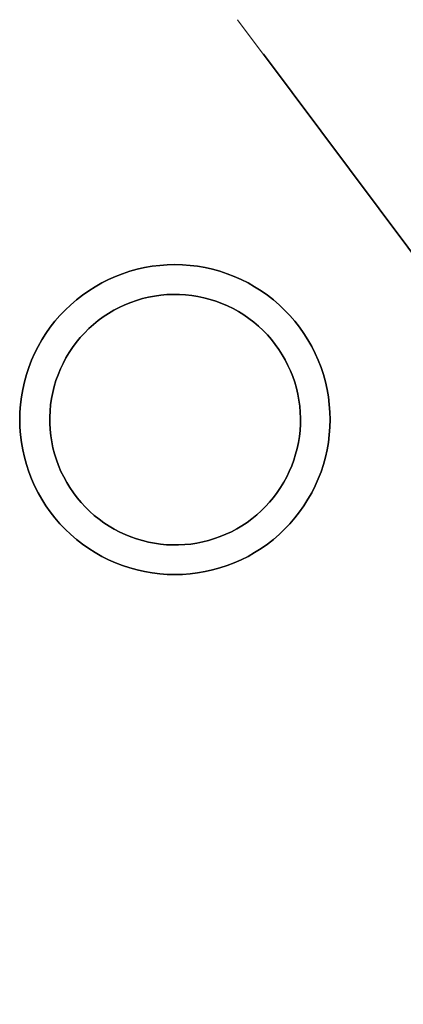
# Model space of a CAD drawing. Header units: metres. Extents: x 150385 to 171486, y 478588 to 485023.
# Tile 249 of 256: x 151477 to 151506, y 484950 to 485023. Entities that reach past the tile are written whole.
import ezdxf
from ezdxf.lldxf.tags import DXFTag

# ---------------------------------------------------------------- set-up
doc = ezdxf.new("R2010")
doc.units = ezdxf.units.M
doc.layers.add('B-WE-KG-GRENS_PERCEEL-GV', color=150, linetype='KG-PERCEEL', lineweight=30, true_color=0x007fff)
doc.layers.add('KAD-L-kad perceel grens_', color=7, linetype='Continuous', lineweight=0)
doc.layers.add('KAD-L-kad perceel grens_Voorlopig', color=7, linetype='Continuous', lineweight=0)
doc.styles.get("Standard").update_dxf_attribs({"font": 'NLCS-ISO.ttf'})
tags = doc.linetypes.add('KG-PERCEEL', pattern='A,5.5,-2,["P",Standard,S=1.8,R=0,X=-0.5,Y=-0.9],-2,5.5,-2,[5,NLCS.shx,S=0.75,R=0,X=0,Y=0],-2', length=19).pattern_tags.tags
tags[6] = DXFTag(74, 10)

msp = doc.modelspace()

# ---------------------------------------------------------------- linework, layer by layer
at = {"layer": 'B-WE-KG-GRENS_PERCEEL-GV', "flags": 128}
for points in [[(151495.481, 485020.381), (151574.536, 484914.581), (151636.083, 484897.108), (151650.271, 484886.271), (151665.199, 484875.804), (151694.316, 484853.761), (151828.985, 484940.66)], [(151828.985, 484940.66), (151694.316, 484853.761), (151665.199, 484875.804), (151650.271, 484886.271), (151636.083, 484897.108), (151574.536, 484914.581), (151495.481, 485020.381)], [(151495.481, 485020.381), (151574.536, 484914.581), (151636.083, 484897.108), (151650.271, 484886.271), (151665.199, 484875.804), (151694.316, 484853.761), (151828.985, 484940.66)], [(151828.985, 484940.66), (151694.316, 484853.761), (151665.199, 484875.804), (151650.271, 484886.271), (151636.083, 484897.108), (151574.536, 484914.581), (151495.481, 485020.381)], [(151495.481, 485020.381), (151574.536, 484914.581), (151636.083, 484897.108), (151650.271, 484886.271), (151665.199, 484875.804), (151694.316, 484853.761), (151828.985, 484940.66)], [(151828.985, 484940.66), (151694.316, 484853.761), (151665.199, 484875.804), (151650.271, 484886.271), (151636.083, 484897.108), (151574.536, 484914.581), (151495.481, 485020.381)], [(151495.481, 485020.381), (151574.536, 484914.581), (151636.083, 484897.108), (151650.271, 484886.271), (151665.199, 484875.804), (151694.316, 484853.761), (151828.985, 484940.66)], [(151828.985, 484940.66), (151694.316, 484853.761), (151665.199, 484875.804), (151650.271, 484886.271), (151636.083, 484897.108), (151574.536, 484914.581), (151495.481, 485020.381)], [(151495.481, 485020.381), (151574.536, 484914.581), (151636.083, 484897.108), (151650.271, 484886.271), (151665.199, 484875.804), (151694.316, 484853.761), (151828.985, 484940.66)], [(151828.985, 484940.66), (151694.316, 484853.761), (151665.199, 484875.804), (151650.271, 484886.271), (151636.083, 484897.108), (151574.536, 484914.581), (151495.481, 485020.381)]]:
    msp.add_lwpolyline(points, dxfattribs=at)
for points in [[(151477.424, 484992.716), (151477.41, 484993.28), (151477.424, 484993.844), (151477.465, 484994.407), (151477.534, 484994.967), (151477.631, 484995.524), (151477.755, 484996.074), (151477.905, 484996.618), (151478.082, 484997.154), (151478.285, 484997.681), (151478.514, 484998.197), (151478.768, 484998.701), (151479.046, 484999.192), (151479.348, 484999.669), (151479.673, 485000.131), (151480.02, 485000.576), (151480.389, 485001.003), (151480.778, 485001.412), (151481.187, 485001.801), (151481.614, 485002.17), (151482.059, 485002.517), (151482.521, 485002.842), (151482.998, 485003.144), (151483.489, 485003.422), (151483.993, 485003.676), (151484.509, 485003.905), (151485.036, 485004.108), (151485.572, 485004.285), (151486.116, 485004.435), (151486.666, 485004.559), (151487.223, 485004.656), (151487.783, 485004.725), (151488.346, 485004.766), (151488.91, 485004.78), (151489.474, 485004.766), (151490.037, 485004.725), (151490.597, 485004.656), (151491.154, 485004.559), (151491.704, 485004.435), (151492.248, 485004.285), (151492.784, 485004.108), (151493.311, 485003.905), (151493.827, 485003.676), (151494.331, 485003.422), (151494.822, 485003.144), (151495.299, 485002.842), (151495.761, 485002.517), (151496.206, 485002.17), (151496.633, 485001.801), (151497.042, 485001.412), (151497.431, 485001.003), (151497.8, 485000.576), (151498.147, 485000.131), (151498.472, 484999.669), (151498.774, 484999.192), (151499.052, 484998.701), (151499.306, 484998.197), (151499.535, 484997.681), (151499.738, 484997.154), (151499.915, 484996.618), (151500.065, 484996.074), (151500.189, 484995.524), (151500.286, 484994.967), (151500.355, 484994.407), (151500.396, 484993.844), (151500.41, 484993.28), (151500.396, 484992.716), (151500.355, 484992.153), (151500.286, 484991.593), (151500.189, 484991.036), (151500.065, 484990.486), (151499.915, 484989.942), (151499.738, 484989.406), (151499.535, 484988.879), (151499.306, 484988.363), (151499.052, 484987.859), (151498.774, 484987.368), (151498.472, 484986.891), (151498.147, 484986.429), (151497.8, 484985.984), (151497.431, 484985.557), (151497.042, 484985.148), (151496.633, 484984.759), (151496.206, 484984.39), (151495.761, 484984.043), (151495.299, 484983.718), (151494.822, 484983.416), (151494.331, 484983.138), (151493.827, 484982.884), (151493.311, 484982.655), (151492.784, 484982.452), (151492.248, 484982.275), (151491.704, 484982.125), (151491.154, 484982.001), (151490.597, 484981.904), (151490.037, 484981.835), (151489.474, 484981.794), (151488.91, 484981.78), (151488.346, 484981.794), (151487.783, 484981.835), (151487.223, 484981.904), (151486.666, 484982.001), (151486.116, 484982.125), (151485.572, 484982.275), (151485.036, 484982.452), (151484.509, 484982.655), (151483.993, 484982.884), (151483.489, 484983.138), (151482.998, 484983.416), (151482.521, 484983.718), (151482.059, 484984.043), (151481.614, 484984.39), (151481.187, 484984.759), (151480.778, 484985.148), (151480.389, 484985.557), (151480.02, 484985.984), (151479.673, 484986.429), (151479.348, 484986.891), (151479.046, 484987.368), (151478.768, 484987.859), (151478.514, 484988.363), (151478.285, 484988.879), (151478.082, 484989.406), (151477.905, 484989.942), (151477.755, 484990.486), (151477.631, 484991.036), (151477.534, 484991.593), (151477.465, 484992.153)], [(151477.41, 484993.28), (151477.424, 484992.716), (151477.465, 484992.153), (151477.534, 484991.593), (151477.631, 484991.036), (151477.755, 484990.486), (151477.905, 484989.942), (151478.082, 484989.406), (151478.285, 484988.879), (151478.514, 484988.363), (151478.768, 484987.859), (151479.046, 484987.368), (151479.348, 484986.891), (151479.673, 484986.429), (151480.02, 484985.984), (151480.389, 484985.557), (151480.778, 484985.148), (151481.187, 484984.759), (151481.614, 484984.39), (151482.059, 484984.043), (151482.521, 484983.718), (151482.998, 484983.416), (151483.489, 484983.138), (151483.993, 484982.884), (151484.509, 484982.655), (151485.036, 484982.452), (151485.572, 484982.275), (151486.116, 484982.125), (151486.666, 484982.001), (151487.223, 484981.904), (151487.783, 484981.835), (151488.346, 484981.794), (151488.91, 484981.78), (151489.474, 484981.794), (151490.037, 484981.835), (151490.597, 484981.904), (151491.154, 484982.001), (151491.704, 484982.125), (151492.248, 484982.275), (151492.784, 484982.452), (151493.311, 484982.655), (151493.827, 484982.884), (151494.331, 484983.138), (151494.822, 484983.416), (151495.299, 484983.718), (151495.761, 484984.043), (151496.206, 484984.39), (151496.633, 484984.759), (151497.042, 484985.148), (151497.431, 484985.557), (151497.8, 484985.984), (151498.147, 484986.429), (151498.472, 484986.891), (151498.774, 484987.368), (151499.052, 484987.859), (151499.306, 484988.363), (151499.535, 484988.879), (151499.738, 484989.406), (151499.915, 484989.942), (151500.065, 484990.486), (151500.189, 484991.036), (151500.286, 484991.593), (151500.355, 484992.153), (151500.396, 484992.716), (151500.41, 484993.28), (151500.396, 484993.844), (151500.355, 484994.407), (151500.286, 484994.967), (151500.189, 484995.524), (151500.065, 484996.074), (151499.915, 484996.618), (151499.738, 484997.154), (151499.535, 484997.681), (151499.306, 484998.197), (151499.052, 484998.701), (151498.774, 484999.192), (151498.472, 484999.669), (151498.147, 485000.131), (151497.8, 485000.576), (151497.431, 485001.003), (151497.042, 485001.412), (151496.633, 485001.801), (151496.206, 485002.17), (151495.761, 485002.517), (151495.299, 485002.842), (151494.822, 485003.144), (151494.331, 485003.422), (151493.827, 485003.676), (151493.311, 485003.905), (151492.784, 485004.108), (151492.248, 485004.285), (151491.704, 485004.435), (151491.154, 485004.559), (151490.597, 485004.656), (151490.037, 485004.725), (151489.474, 485004.766), (151488.91, 485004.78), (151488.346, 485004.766), (151487.783, 485004.725), (151487.223, 485004.656), (151486.666, 485004.559), (151486.116, 485004.435), (151485.572, 485004.285), (151485.036, 485004.108), (151484.509, 485003.905), (151483.993, 485003.676), (151483.489, 485003.422), (151482.998, 485003.144), (151482.521, 485002.842), (151482.059, 485002.517), (151481.614, 485002.17), (151481.187, 485001.801), (151480.778, 485001.412), (151480.389, 485001.003), (151480.02, 485000.576), (151479.673, 485000.131), (151479.348, 484999.669), (151479.046, 484999.192), (151478.768, 484998.701), (151478.514, 484998.197), (151478.285, 484997.681), (151478.082, 484997.154), (151477.905, 484996.618), (151477.755, 484996.074), (151477.631, 484995.524), (151477.534, 484994.967), (151477.465, 484994.407), (151477.424, 484993.844)], [(151477.424, 484992.716), (151477.41, 484993.28), (151477.424, 484993.844), (151477.465, 484994.407), (151477.534, 484994.967), (151477.631, 484995.524), (151477.755, 484996.074), (151477.905, 484996.618), (151478.082, 484997.154), (151478.285, 484997.681), (151478.514, 484998.197), (151478.768, 484998.701), (151479.046, 484999.192), (151479.348, 484999.669), (151479.673, 485000.131), (151480.02, 485000.576), (151480.389, 485001.003), (151480.778, 485001.412), (151481.187, 485001.801), (151481.614, 485002.17), (151482.059, 485002.517), (151482.521, 485002.842), (151482.998, 485003.144), (151483.489, 485003.422), (151483.993, 485003.676), (151484.509, 485003.905), (151485.036, 485004.108), (151485.572, 485004.285), (151486.116, 485004.435), (151486.666, 485004.559), (151487.223, 485004.656), (151487.783, 485004.725), (151488.346, 485004.766), (151488.91, 485004.78), (151489.474, 485004.766), (151490.037, 485004.725), (151490.597, 485004.656), (151491.154, 485004.559), (151491.704, 485004.435), (151492.248, 485004.285), (151492.784, 485004.108), (151493.311, 485003.905), (151493.827, 485003.676), (151494.331, 485003.422), (151494.822, 485003.144), (151495.299, 485002.842), (151495.761, 485002.517), (151496.206, 485002.17), (151496.633, 485001.801), (151497.042, 485001.412), (151497.431, 485001.003), (151497.8, 485000.576), (151498.147, 485000.131), (151498.472, 484999.669), (151498.774, 484999.192), (151499.052, 484998.701), (151499.306, 484998.197), (151499.535, 484997.681), (151499.738, 484997.154), (151499.915, 484996.618), (151500.065, 484996.074), (151500.189, 484995.524), (151500.286, 484994.967), (151500.355, 484994.407), (151500.396, 484993.844), (151500.41, 484993.28), (151500.396, 484992.716), (151500.355, 484992.153), (151500.286, 484991.593), (151500.189, 484991.036), (151500.065, 484990.486), (151499.915, 484989.942), (151499.738, 484989.406), (151499.535, 484988.879), (151499.306, 484988.363), (151499.052, 484987.859), (151498.774, 484987.368), (151498.472, 484986.891), (151498.147, 484986.429), (151497.8, 484985.984), (151497.431, 484985.557), (151497.042, 484985.148), (151496.633, 484984.759), (151496.206, 484984.39), (151495.761, 484984.043), (151495.299, 484983.718), (151494.822, 484983.416), (151494.331, 484983.138), (151493.827, 484982.884), (151493.311, 484982.655), (151492.784, 484982.452), (151492.248, 484982.275), (151491.704, 484982.125), (151491.154, 484982.001), (151490.597, 484981.904), (151490.037, 484981.835), (151489.474, 484981.794), (151488.91, 484981.78), (151488.346, 484981.794), (151487.783, 484981.835), (151487.223, 484981.904), (151486.666, 484982.001), (151486.116, 484982.125), (151485.572, 484982.275), (151485.036, 484982.452), (151484.509, 484982.655), (151483.993, 484982.884), (151483.489, 484983.138), (151482.998, 484983.416), (151482.521, 484983.718), (151482.059, 484984.043), (151481.614, 484984.39), (151481.187, 484984.759), (151480.778, 484985.148), (151480.389, 484985.557), (151480.02, 484985.984), (151479.673, 484986.429), (151479.348, 484986.891), (151479.046, 484987.368), (151478.768, 484987.859), (151478.514, 484988.363), (151478.285, 484988.879), (151478.082, 484989.406), (151477.905, 484989.942), (151477.755, 484990.486), (151477.631, 484991.036), (151477.534, 484991.593), (151477.465, 484992.153)], [(151477.41, 484993.28), (151477.424, 484992.716), (151477.465, 484992.153), (151477.534, 484991.593), (151477.631, 484991.036), (151477.755, 484990.486), (151477.905, 484989.942), (151478.082, 484989.406), (151478.285, 484988.879), (151478.514, 484988.363), (151478.768, 484987.859), (151479.046, 484987.368), (151479.348, 484986.891), (151479.673, 484986.429), (151480.02, 484985.984), (151480.389, 484985.557), (151480.778, 484985.148), (151481.187, 484984.759), (151481.614, 484984.39), (151482.059, 484984.043), (151482.521, 484983.718), (151482.998, 484983.416), (151483.489, 484983.138), (151483.993, 484982.884), (151484.509, 484982.655), (151485.036, 484982.452), (151485.572, 484982.275), (151486.116, 484982.125), (151486.666, 484982.001), (151487.223, 484981.904), (151487.783, 484981.835), (151488.346, 484981.794), (151488.91, 484981.78), (151489.474, 484981.794), (151490.037, 484981.835), (151490.597, 484981.904), (151491.154, 484982.001), (151491.704, 484982.125), (151492.248, 484982.275), (151492.784, 484982.452), (151493.311, 484982.655), (151493.827, 484982.884), (151494.331, 484983.138), (151494.822, 484983.416), (151495.299, 484983.718), (151495.761, 484984.043), (151496.206, 484984.39), (151496.633, 484984.759), (151497.042, 484985.148), (151497.431, 484985.557), (151497.8, 484985.984), (151498.147, 484986.429), (151498.472, 484986.891), (151498.774, 484987.368), (151499.052, 484987.859), (151499.306, 484988.363), (151499.535, 484988.879), (151499.738, 484989.406), (151499.915, 484989.942), (151500.065, 484990.486), (151500.189, 484991.036), (151500.286, 484991.593), (151500.355, 484992.153), (151500.396, 484992.716), (151500.41, 484993.28), (151500.396, 484993.844), (151500.355, 484994.407), (151500.286, 484994.967), (151500.189, 484995.524), (151500.065, 484996.074), (151499.915, 484996.618), (151499.738, 484997.154), (151499.535, 484997.681), (151499.306, 484998.197), (151499.052, 484998.701), (151498.774, 484999.192), (151498.472, 484999.669), (151498.147, 485000.131), (151497.8, 485000.576), (151497.431, 485001.003), (151497.042, 485001.412), (151496.633, 485001.801), (151496.206, 485002.17), (151495.761, 485002.517), (151495.299, 485002.842), (151494.822, 485003.144), (151494.331, 485003.422), (151493.827, 485003.676), (151493.311, 485003.905), (151492.784, 485004.108), (151492.248, 485004.285), (151491.704, 485004.435), (151491.154, 485004.559), (151490.597, 485004.656), (151490.037, 485004.725), (151489.474, 485004.766), (151488.91, 485004.78), (151488.346, 485004.766), (151487.783, 485004.725), (151487.223, 485004.656), (151486.666, 485004.559), (151486.116, 485004.435), (151485.572, 485004.285), (151485.036, 485004.108), (151484.509, 485003.905), (151483.993, 485003.676), (151483.489, 485003.422), (151482.998, 485003.144), (151482.521, 485002.842), (151482.059, 485002.517), (151481.614, 485002.17), (151481.187, 485001.801), (151480.778, 485001.412), (151480.389, 485001.003), (151480.02, 485000.576), (151479.673, 485000.131), (151479.348, 484999.669), (151479.046, 484999.192), (151478.768, 484998.701), (151478.514, 484998.197), (151478.285, 484997.681), (151478.082, 484997.154), (151477.905, 484996.618), (151477.755, 484996.074), (151477.631, 484995.524), (151477.534, 484994.967), (151477.465, 484994.407), (151477.424, 484993.844)], [(151477.424, 484992.716), (151477.41, 484993.28), (151477.424, 484993.844), (151477.465, 484994.407), (151477.534, 484994.967), (151477.631, 484995.524), (151477.755, 484996.074), (151477.905, 484996.618), (151478.082, 484997.154), (151478.285, 484997.681), (151478.514, 484998.197), (151478.768, 484998.701), (151479.046, 484999.192), (151479.348, 484999.669), (151479.673, 485000.131), (151480.02, 485000.576), (151480.389, 485001.003), (151480.778, 485001.412), (151481.187, 485001.801), (151481.614, 485002.17), (151482.059, 485002.517), (151482.521, 485002.842), (151482.998, 485003.144), (151483.489, 485003.422), (151483.993, 485003.676), (151484.509, 485003.905), (151485.036, 485004.108), (151485.572, 485004.285), (151486.116, 485004.435), (151486.666, 485004.559), (151487.223, 485004.656), (151487.783, 485004.725), (151488.346, 485004.766), (151488.91, 485004.78), (151489.474, 485004.766), (151490.037, 485004.725), (151490.597, 485004.656), (151491.154, 485004.559), (151491.704, 485004.435), (151492.248, 485004.285), (151492.784, 485004.108), (151493.311, 485003.905), (151493.827, 485003.676), (151494.331, 485003.422), (151494.822, 485003.144), (151495.299, 485002.842), (151495.761, 485002.517), (151496.206, 485002.17), (151496.633, 485001.801), (151497.042, 485001.412), (151497.431, 485001.003), (151497.8, 485000.576), (151498.147, 485000.131), (151498.472, 484999.669), (151498.774, 484999.192), (151499.052, 484998.701), (151499.306, 484998.197), (151499.535, 484997.681), (151499.738, 484997.154), (151499.915, 484996.618), (151500.065, 484996.074), (151500.189, 484995.524), (151500.286, 484994.967), (151500.355, 484994.407), (151500.396, 484993.844), (151500.41, 484993.28), (151500.396, 484992.716), (151500.355, 484992.153), (151500.286, 484991.593), (151500.189, 484991.036), (151500.065, 484990.486), (151499.915, 484989.942), (151499.738, 484989.406), (151499.535, 484988.879), (151499.306, 484988.363), (151499.052, 484987.859), (151498.774, 484987.368), (151498.472, 484986.891), (151498.147, 484986.429), (151497.8, 484985.984), (151497.431, 484985.557), (151497.042, 484985.148), (151496.633, 484984.759), (151496.206, 484984.39), (151495.761, 484984.043), (151495.299, 484983.718), (151494.822, 484983.416), (151494.331, 484983.138), (151493.827, 484982.884), (151493.311, 484982.655), (151492.784, 484982.452), (151492.248, 484982.275), (151491.704, 484982.125), (151491.154, 484982.001), (151490.597, 484981.904), (151490.037, 484981.835), (151489.474, 484981.794), (151488.91, 484981.78), (151488.346, 484981.794), (151487.783, 484981.835), (151487.223, 484981.904), (151486.666, 484982.001), (151486.116, 484982.125), (151485.572, 484982.275), (151485.036, 484982.452), (151484.509, 484982.655), (151483.993, 484982.884), (151483.489, 484983.138), (151482.998, 484983.416), (151482.521, 484983.718), (151482.059, 484984.043), (151481.614, 484984.39), (151481.187, 484984.759), (151480.778, 484985.148), (151480.389, 484985.557), (151480.02, 484985.984), (151479.673, 484986.429), (151479.348, 484986.891), (151479.046, 484987.368), (151478.768, 484987.859), (151478.514, 484988.363), (151478.285, 484988.879), (151478.082, 484989.406), (151477.905, 484989.942), (151477.755, 484990.486), (151477.631, 484991.036), (151477.534, 484991.593), (151477.465, 484992.153)], [(151477.41, 484993.28), (151477.424, 484992.716), (151477.465, 484992.153), (151477.534, 484991.593), (151477.631, 484991.036), (151477.755, 484990.486), (151477.905, 484989.942), (151478.082, 484989.406), (151478.285, 484988.879), (151478.514, 484988.363), (151478.768, 484987.859), (151479.046, 484987.368), (151479.348, 484986.891), (151479.673, 484986.429), (151480.02, 484985.984), (151480.389, 484985.557), (151480.778, 484985.148), (151481.187, 484984.759), (151481.614, 484984.39), (151482.059, 484984.043), (151482.521, 484983.718), (151482.998, 484983.416), (151483.489, 484983.138), (151483.993, 484982.884), (151484.509, 484982.655), (151485.036, 484982.452), (151485.572, 484982.275), (151486.116, 484982.125), (151486.666, 484982.001), (151487.223, 484981.904), (151487.783, 484981.835), (151488.346, 484981.794), (151488.91, 484981.78), (151489.474, 484981.794), (151490.037, 484981.835), (151490.597, 484981.904), (151491.154, 484982.001), (151491.704, 484982.125), (151492.248, 484982.275), (151492.784, 484982.452), (151493.311, 484982.655), (151493.827, 484982.884), (151494.331, 484983.138), (151494.822, 484983.416), (151495.299, 484983.718), (151495.761, 484984.043), (151496.206, 484984.39), (151496.633, 484984.759), (151497.042, 484985.148), (151497.431, 484985.557), (151497.8, 484985.984), (151498.147, 484986.429), (151498.472, 484986.891), (151498.774, 484987.368), (151499.052, 484987.859), (151499.306, 484988.363), (151499.535, 484988.879), (151499.738, 484989.406), (151499.915, 484989.942), (151500.065, 484990.486), (151500.189, 484991.036), (151500.286, 484991.593), (151500.355, 484992.153), (151500.396, 484992.716), (151500.41, 484993.28), (151500.396, 484993.844), (151500.355, 484994.407), (151500.286, 484994.967), (151500.189, 484995.524), (151500.065, 484996.074), (151499.915, 484996.618), (151499.738, 484997.154), (151499.535, 484997.681), (151499.306, 484998.197), (151499.052, 484998.701), (151498.774, 484999.192), (151498.472, 484999.669), (151498.147, 485000.131), (151497.8, 485000.576), (151497.431, 485001.003), (151497.042, 485001.412), (151496.633, 485001.801), (151496.206, 485002.17), (151495.761, 485002.517), (151495.299, 485002.842), (151494.822, 485003.144), (151494.331, 485003.422), (151493.827, 485003.676), (151493.311, 485003.905), (151492.784, 485004.108), (151492.248, 485004.285), (151491.704, 485004.435), (151491.154, 485004.559), (151490.597, 485004.656), (151490.037, 485004.725), (151489.474, 485004.766), (151488.91, 485004.78), (151488.346, 485004.766), (151487.783, 485004.725), (151487.223, 485004.656), (151486.666, 485004.559), (151486.116, 485004.435), (151485.572, 485004.285), (151485.036, 485004.108), (151484.509, 485003.905), (151483.993, 485003.676), (151483.489, 485003.422), (151482.998, 485003.144), (151482.521, 485002.842), (151482.059, 485002.517), (151481.614, 485002.17), (151481.187, 485001.801), (151480.778, 485001.412), (151480.389, 485001.003), (151480.02, 485000.576), (151479.673, 485000.131), (151479.348, 484999.669), (151479.046, 484999.192), (151478.768, 484998.701), (151478.514, 484998.197), (151478.285, 484997.681), (151478.082, 484997.154), (151477.905, 484996.618), (151477.755, 484996.074), (151477.631, 484995.524), (151477.534, 484994.967), (151477.465, 484994.407), (151477.424, 484993.844)], [(151477.424, 484992.716), (151477.41, 484993.28), (151477.424, 484993.844), (151477.465, 484994.407), (151477.534, 484994.967), (151477.631, 484995.524), (151477.755, 484996.074), (151477.905, 484996.618), (151478.082, 484997.154), (151478.285, 484997.681), (151478.514, 484998.197), (151478.768, 484998.701), (151479.046, 484999.192), (151479.348, 484999.669), (151479.673, 485000.131), (151480.02, 485000.576), (151480.389, 485001.003), (151480.778, 485001.412), (151481.187, 485001.801), (151481.614, 485002.17), (151482.059, 485002.517), (151482.521, 485002.842), (151482.998, 485003.144), (151483.489, 485003.422), (151483.993, 485003.676), (151484.509, 485003.905), (151485.036, 485004.108), (151485.572, 485004.285), (151486.116, 485004.435), (151486.666, 485004.559), (151487.223, 485004.656), (151487.783, 485004.725), (151488.346, 485004.766), (151488.91, 485004.78), (151489.474, 485004.766), (151490.037, 485004.725), (151490.597, 485004.656), (151491.154, 485004.559), (151491.704, 485004.435), (151492.248, 485004.285), (151492.784, 485004.108), (151493.311, 485003.905), (151493.827, 485003.676), (151494.331, 485003.422), (151494.822, 485003.144), (151495.299, 485002.842), (151495.761, 485002.517), (151496.206, 485002.17), (151496.633, 485001.801), (151497.042, 485001.412), (151497.431, 485001.003), (151497.8, 485000.576), (151498.147, 485000.131), (151498.472, 484999.669), (151498.774, 484999.192), (151499.052, 484998.701), (151499.306, 484998.197), (151499.535, 484997.681), (151499.738, 484997.154), (151499.915, 484996.618), (151500.065, 484996.074), (151500.189, 484995.524), (151500.286, 484994.967), (151500.355, 484994.407), (151500.396, 484993.844), (151500.41, 484993.28), (151500.396, 484992.716), (151500.355, 484992.153), (151500.286, 484991.593), (151500.189, 484991.036), (151500.065, 484990.486), (151499.915, 484989.942), (151499.738, 484989.406), (151499.535, 484988.879), (151499.306, 484988.363), (151499.052, 484987.859), (151498.774, 484987.368), (151498.472, 484986.891), (151498.147, 484986.429), (151497.8, 484985.984), (151497.431, 484985.557), (151497.042, 484985.148), (151496.633, 484984.759), (151496.206, 484984.39), (151495.761, 484984.043), (151495.299, 484983.718), (151494.822, 484983.416), (151494.331, 484983.138), (151493.827, 484982.884), (151493.311, 484982.655), (151492.784, 484982.452), (151492.248, 484982.275), (151491.704, 484982.125), (151491.154, 484982.001), (151490.597, 484981.904), (151490.037, 484981.835), (151489.474, 484981.794), (151488.91, 484981.78), (151488.346, 484981.794), (151487.783, 484981.835), (151487.223, 484981.904), (151486.666, 484982.001), (151486.116, 484982.125), (151485.572, 484982.275), (151485.036, 484982.452), (151484.509, 484982.655), (151483.993, 484982.884), (151483.489, 484983.138), (151482.998, 484983.416), (151482.521, 484983.718), (151482.059, 484984.043), (151481.614, 484984.39), (151481.187, 484984.759), (151480.778, 484985.148), (151480.389, 484985.557), (151480.02, 484985.984), (151479.673, 484986.429), (151479.348, 484986.891), (151479.046, 484987.368), (151478.768, 484987.859), (151478.514, 484988.363), (151478.285, 484988.879), (151478.082, 484989.406), (151477.905, 484989.942), (151477.755, 484990.486), (151477.631, 484991.036), (151477.534, 484991.593), (151477.465, 484992.153)], [(151477.41, 484993.28), (151477.424, 484992.716), (151477.465, 484992.153), (151477.534, 484991.593), (151477.631, 484991.036), (151477.755, 484990.486), (151477.905, 484989.942), (151478.082, 484989.406), (151478.285, 484988.879), (151478.514, 484988.363), (151478.768, 484987.859), (151479.046, 484987.368), (151479.348, 484986.891), (151479.673, 484986.429), (151480.02, 484985.984), (151480.389, 484985.557), (151480.778, 484985.148), (151481.187, 484984.759), (151481.614, 484984.39), (151482.059, 484984.043), (151482.521, 484983.718), (151482.998, 484983.416), (151483.489, 484983.138), (151483.993, 484982.884), (151484.509, 484982.655), (151485.036, 484982.452), (151485.572, 484982.275), (151486.116, 484982.125), (151486.666, 484982.001), (151487.223, 484981.904), (151487.783, 484981.835), (151488.346, 484981.794), (151488.91, 484981.78), (151489.474, 484981.794), (151490.037, 484981.835), (151490.597, 484981.904), (151491.154, 484982.001), (151491.704, 484982.125), (151492.248, 484982.275), (151492.784, 484982.452), (151493.311, 484982.655), (151493.827, 484982.884), (151494.331, 484983.138), (151494.822, 484983.416), (151495.299, 484983.718), (151495.761, 484984.043), (151496.206, 484984.39), (151496.633, 484984.759), (151497.042, 484985.148), (151497.431, 484985.557), (151497.8, 484985.984), (151498.147, 484986.429), (151498.472, 484986.891), (151498.774, 484987.368), (151499.052, 484987.859), (151499.306, 484988.363), (151499.535, 484988.879), (151499.738, 484989.406), (151499.915, 484989.942), (151500.065, 484990.486), (151500.189, 484991.036), (151500.286, 484991.593), (151500.355, 484992.153), (151500.396, 484992.716), (151500.41, 484993.28), (151500.396, 484993.844), (151500.355, 484994.407), (151500.286, 484994.967), (151500.189, 484995.524), (151500.065, 484996.074), (151499.915, 484996.618), (151499.738, 484997.154), (151499.535, 484997.681), (151499.306, 484998.197), (151499.052, 484998.701), (151498.774, 484999.192), (151498.472, 484999.669), (151498.147, 485000.131), (151497.8, 485000.576), (151497.431, 485001.003), (151497.042, 485001.412), (151496.633, 485001.801), (151496.206, 485002.17), (151495.761, 485002.517), (151495.299, 485002.842), (151494.822, 485003.144), (151494.331, 485003.422), (151493.827, 485003.676), (151493.311, 485003.905), (151492.784, 485004.108), (151492.248, 485004.285), (151491.704, 485004.435), (151491.154, 485004.559), (151490.597, 485004.656), (151490.037, 485004.725), (151489.474, 485004.766), (151488.91, 485004.78), (151488.346, 485004.766), (151487.783, 485004.725), (151487.223, 485004.656), (151486.666, 485004.559), (151486.116, 485004.435), (151485.572, 485004.285), (151485.036, 485004.108), (151484.509, 485003.905), (151483.993, 485003.676), (151483.489, 485003.422), (151482.998, 485003.144), (151482.521, 485002.842), (151482.059, 485002.517), (151481.614, 485002.17), (151481.187, 485001.801), (151480.778, 485001.412), (151480.389, 485001.003), (151480.02, 485000.576), (151479.673, 485000.131), (151479.348, 484999.669), (151479.046, 484999.192), (151478.768, 484998.701), (151478.514, 484998.197), (151478.285, 484997.681), (151478.082, 484997.154), (151477.905, 484996.618), (151477.755, 484996.074), (151477.631, 484995.524), (151477.534, 484994.967), (151477.465, 484994.407), (151477.424, 484993.844)], [(151479.639, 484993.006), (151479.636, 484993.467), (151479.656, 484993.926), (151479.699, 484994.385), (151479.765, 484994.84), (151479.853, 484995.292), (151479.964, 484995.739), (151480.096, 484996.18), (151480.25, 484996.614), (151480.426, 484997.039), (151480.622, 484997.456), (151480.839, 484997.862), (151481.075, 484998.257), (151481.331, 484998.639), (151481.606, 484999.009), (151481.898, 484999.364), (151482.208, 484999.705), (151482.535, 485000.029), (151482.877, 485000.338), (151483.233, 485000.628), (151483.604, 485000.901), (151483.988, 485001.155), (151484.384, 485001.39), (151484.791, 485001.605), (151485.209, 485001.799), (151485.635, 485001.972), (151486.069, 485002.124), (151486.511, 485002.255), (151486.958, 485002.363), (151487.411, 485002.449), (151487.867, 485002.512), (151488.325, 485002.553), (151488.785, 485002.571), (151489.245, 485002.566), (151489.705, 485002.539), (151490.162, 485002.488), (151490.617, 485002.415), (151491.067, 485002.32), (151491.512, 485002.202), (151491.951, 485002.063), (151492.382, 485001.902), (151492.805, 485001.719), (151493.218, 485001.516), (151493.621, 485001.293), (151494.012, 485001.05), (151494.39, 485000.788), (151494.755, 485000.508), (151495.106, 485000.209), (151495.441, 484999.894), (151495.761, 484999.563), (151496.063, 484999.216), (151496.348, 484998.854), (151496.615, 484998.479), (151496.859, 484998.099), (151497.085, 484997.708), (151497.291, 484997.307), (151497.478, 484996.896), (151497.644, 484996.476), (151497.79, 484996.049), (151497.915, 484995.615), (151498.018, 484995.175), (151498.1, 484994.731), (151498.161, 484994.284), (151498.199, 484993.834), (151498.216, 484993.383), (151498.21, 484992.932), (151498.183, 484992.481), (151498.134, 484992.032), (151498.063, 484991.586), (151497.971, 484991.144), (151497.857, 484990.708), (151497.722, 484990.277), (151497.567, 484989.853), (151497.391, 484989.437), (151497.194, 484989.031), (151496.979, 484988.634), (151496.744, 484988.248), (151496.491, 484987.875), (151496.22, 484987.513), (151495.932, 484987.166), (151495.627, 484986.833), (151495.307, 484986.515), (151494.971, 484986.213), (151494.621, 484985.928), (151494.258, 484985.66), (151493.882, 484985.41), (151493.494, 484985.179), (151493.095, 484984.967), (151492.687, 484984.774), (151492.27, 484984.601), (151491.845, 484984.449), (151491.413, 484984.318), (151490.975, 484984.208), (151490.532, 484984.119), (151490.086, 484984.052), (151489.637, 484984.007), (151489.186, 484983.984), (151488.734, 484983.982), (151488.284, 484984.003), (151487.834, 484984.045), (151487.387, 484984.11), (151486.944, 484984.195), (151486.505, 484984.303), (151486.073, 484984.431), (151485.647, 484984.581), (151485.228, 484984.75), (151484.819, 484984.94), (151484.419, 484985.15), (151484.03, 484985.379), (151483.652, 484985.627), (151483.287, 484985.892), (151482.936, 484986.175), (151482.598, 484986.475), (151482.275, 484986.791), (151481.969, 484987.122), (151481.678, 484987.468), (151481.392, 484987.853), (151481.132, 484988.233), (151480.891, 484988.625), (151480.669, 484989.029), (151480.468, 484989.443), (151480.288, 484989.866), (151480.129, 484990.298), (151479.992, 484990.738), (151479.876, 484991.183), (151479.783, 484991.634), (151479.712, 484992.089), (151479.664, 484992.547)], [(151481.392, 484987.853), (151481.678, 484987.468), (151481.969, 484987.122), (151482.275, 484986.791), (151482.598, 484986.475), (151482.936, 484986.175), (151483.287, 484985.892), (151483.652, 484985.627), (151484.03, 484985.379), (151484.419, 484985.15), (151484.819, 484984.94), (151485.228, 484984.75), (151485.647, 484984.581), (151486.073, 484984.431), (151486.505, 484984.303), (151486.944, 484984.195), (151487.387, 484984.11), (151487.834, 484984.045), (151488.284, 484984.003), (151488.734, 484983.982), (151489.186, 484983.984), (151489.637, 484984.007), (151490.086, 484984.052), (151490.532, 484984.119), (151490.975, 484984.208), (151491.413, 484984.318), (151491.845, 484984.449), (151492.27, 484984.601), (151492.687, 484984.774), (151493.095, 484984.967), (151493.494, 484985.179), (151493.882, 484985.41), (151494.258, 484985.66), (151494.621, 484985.928), (151494.971, 484986.213), (151495.307, 484986.515), (151495.627, 484986.833), (151495.932, 484987.166), (151496.22, 484987.513), (151496.491, 484987.875), (151496.744, 484988.248), (151496.979, 484988.634), (151497.194, 484989.031), (151497.391, 484989.437), (151497.567, 484989.853), (151497.722, 484990.277), (151497.857, 484990.708), (151497.971, 484991.144), (151498.063, 484991.586), (151498.134, 484992.032), (151498.183, 484992.481), (151498.21, 484992.932), (151498.216, 484993.383), (151498.199, 484993.834), (151498.161, 484994.284), (151498.1, 484994.731), (151498.018, 484995.175), (151497.915, 484995.615), (151497.79, 484996.049), (151497.644, 484996.476), (151497.478, 484996.896), (151497.291, 484997.307), (151497.085, 484997.708), (151496.859, 484998.099), (151496.615, 484998.479), (151496.348, 484998.854), (151496.063, 484999.216), (151495.761, 484999.563), (151495.441, 484999.894), (151495.106, 485000.209), (151494.755, 485000.508), (151494.39, 485000.788), (151494.012, 485001.05), (151493.621, 485001.293), (151493.218, 485001.516), (151492.805, 485001.719), (151492.382, 485001.902), (151491.951, 485002.063), (151491.512, 485002.202), (151491.067, 485002.32), (151490.617, 485002.415), (151490.162, 485002.488), (151489.705, 485002.539), (151489.245, 485002.566), (151488.785, 485002.571), (151488.325, 485002.553), (151487.867, 485002.512), (151487.411, 485002.449), (151486.958, 485002.363), (151486.511, 485002.255), (151486.069, 485002.124), (151485.635, 485001.972), (151485.209, 485001.799), (151484.791, 485001.605), (151484.384, 485001.39), (151483.988, 485001.155), (151483.604, 485000.901), (151483.233, 485000.628), (151482.877, 485000.338), (151482.535, 485000.029), (151482.208, 484999.705), (151481.898, 484999.364), (151481.606, 484999.009), (151481.331, 484998.639), (151481.075, 484998.257), (151480.839, 484997.862), (151480.622, 484997.456), (151480.426, 484997.039), (151480.25, 484996.614), (151480.096, 484996.18), (151479.964, 484995.739), (151479.853, 484995.292), (151479.765, 484994.84), (151479.699, 484994.385), (151479.656, 484993.926), (151479.636, 484993.467), (151479.639, 484993.006), (151479.664, 484992.547), (151479.712, 484992.089), (151479.783, 484991.634), (151479.876, 484991.183), (151479.992, 484990.738), (151480.129, 484990.298), (151480.288, 484989.866), (151480.468, 484989.443), (151480.669, 484989.029), (151480.891, 484988.625), (151481.132, 484988.233)]]:
    msp.add_lwpolyline(points, close=True, dxfattribs=at)
at = {"layer": 'KAD-L-kad perceel grens_', "color": 7, "linetype": 'Continuous', "lineweight": 0, "flags": 128}
msp.add_lwpolyline([(151477.41, 484993.28), (151477.424, 484992.716), (151477.465, 484992.153), (151477.534, 484991.593), (151477.631, 484991.036), (151477.755, 484990.486), (151477.905, 484989.942), (151478.082, 484989.406), (151478.285, 484988.879), (151478.514, 484988.363), (151478.768, 484987.859), (151479.046, 484987.368), (151479.348, 484986.891), (151479.673, 484986.429), (151480.02, 484985.984), (151480.389, 484985.557), (151480.778, 484985.148), (151481.187, 484984.759), (151481.614, 484984.39), (151482.059, 484984.043), (151482.521, 484983.718), (151482.998, 484983.416), (151483.489, 484983.138), (151483.993, 484982.884), (151484.509, 484982.655), (151485.036, 484982.452), (151485.572, 484982.275), (151486.116, 484982.125), (151486.666, 484982.001), (151487.223, 484981.904), (151487.783, 484981.835), (151488.346, 484981.794), (151488.91, 484981.78), (151489.474, 484981.794), (151490.037, 484981.835), (151490.597, 484981.904), (151491.154, 484982.001), (151491.704, 484982.125), (151492.248, 484982.275), (151492.784, 484982.452), (151493.311, 484982.655), (151493.827, 484982.884), (151494.331, 484983.138), (151494.822, 484983.416), (151495.299, 484983.718), (151495.761, 484984.043), (151496.206, 484984.39), (151496.633, 484984.759), (151497.042, 484985.148), (151497.431, 484985.557), (151497.8, 484985.984), (151498.147, 484986.429), (151498.472, 484986.891), (151498.774, 484987.368), (151499.052, 484987.859), (151499.306, 484988.363), (151499.535, 484988.879), (151499.738, 484989.406), (151499.915, 484989.942), (151500.065, 484990.486), (151500.189, 484991.036), (151500.286, 484991.593), (151500.355, 484992.153), (151500.396, 484992.716), (151500.41, 484993.28), (151500.396, 484993.844), (151500.355, 484994.407), (151500.286, 484994.967), (151500.189, 484995.524), (151500.065, 484996.074), (151499.915, 484996.618), (151499.738, 484997.154), (151499.535, 484997.681), (151499.306, 484998.197), (151499.052, 484998.701), (151498.774, 484999.192), (151498.472, 484999.669), (151498.147, 485000.131), (151497.8, 485000.576), (151497.431, 485001.003), (151497.042, 485001.412), (151496.633, 485001.801), (151496.206, 485002.17), (151495.761, 485002.517), (151495.299, 485002.842), (151494.822, 485003.144), (151494.331, 485003.422), (151493.827, 485003.676), (151493.311, 485003.905), (151492.784, 485004.108), (151492.248, 485004.285), (151491.704, 485004.435), (151491.154, 485004.559), (151490.597, 485004.656), (151490.037, 485004.725), (151489.474, 485004.766), (151488.91, 485004.78), (151488.346, 485004.766), (151487.783, 485004.725), (151487.223, 485004.656), (151486.666, 485004.559), (151486.116, 485004.435), (151485.572, 485004.285), (151485.036, 485004.108), (151484.509, 485003.905), (151483.993, 485003.676), (151483.489, 485003.422), (151482.998, 485003.144), (151482.521, 485002.842), (151482.059, 485002.517), (151481.614, 485002.17), (151481.187, 485001.801), (151480.778, 485001.412), (151480.389, 485001.003), (151480.02, 485000.576), (151479.673, 485000.131), (151479.348, 484999.669), (151479.046, 484999.192), (151478.768, 484998.701), (151478.514, 484998.197), (151478.285, 484997.681), (151478.082, 484997.154), (151477.905, 484996.618), (151477.755, 484996.074), (151477.631, 484995.524), (151477.534, 484994.967), (151477.465, 484994.407), (151477.424, 484993.844), (151477.41, 484993.28)], dxfattribs=at)
at = {"layer": 'KAD-L-kad perceel grens_Voorlopig', "linetype": 'Continuous', "lineweight": 13, "flags": 128}
msp.add_lwpolyline([(151493.562, 485022.95), (151574.536, 484914.581), (151636.083, 484897.108), (151650.271, 484886.271), (151665.199, 484875.804), (151694.316, 484853.761), (151835.138, 484944.631)], dxfattribs=at)

doc.saveas('drawing.dxf')
